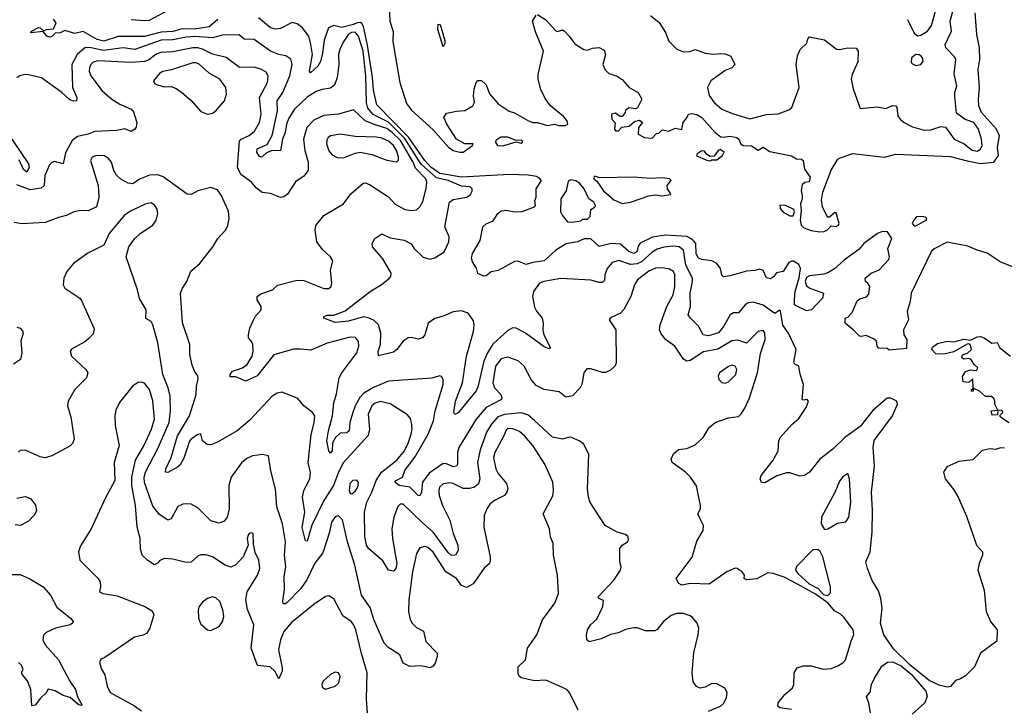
# Model space of a CAD drawing. Extents: x 2133461 to 2293071, y 753526 to 916327.
# Tile 229 of 256: x 2180692 to 2186629, y 868422 to 872575. Entities that reach past the tile are written whole.
import ezdxf

# ---------------------------------------------------------------- set-up
doc = ezdxf.new("R2010")
doc.units = 0

msp = doc.modelspace()

# ---------------------------------------------------------------- linework, layer by layer
at = {"layer": '0CON10XD'}
for points in [[(2182918.1, 872725), (2182924.2, 872565), (2182943, 872503), (2182942.7, 872445), (2182960.3, 872335), (2182983, 872195), (2183025, 872068.5), (2183055, 872028.5), (2183185, 871910), (2183277.8, 871805), (2183306.2, 871786.2), (2183345, 871774.7), (2183365, 871776.5), (2183422.5, 871815), (2183426.2, 871825), (2183375, 871825.8), (2183325.8, 871855), (2183266.7, 871945), (2183250, 871985), (2183265, 872010), (2183325, 872023.8), (2183375, 872026.2), (2183423.3, 872055), (2183433.3, 872075), (2183427.5, 872115), (2183431.2, 872155), (2183443.3, 872195), (2183455, 872207.5), (2183477, 872207), (2183505, 872182.5), (2183525, 872127.5), (2183577.7, 872067.7), (2183643, 872023), (2183675, 872013.3), (2183760, 871965), (2183785, 871953.8), (2183815, 871954), (2183875, 871936.7), (2183915, 871943.8), (2183945, 871936.2), (2183983, 871937), (2183997.5, 871945), (2183992.5, 871965), (2183971.7, 871991.7), (2183892.5, 872055), (2183859.3, 872099.3), (2183833.6, 872153.6), (2183818.8, 872215), (2183818.8, 872245), (2183851.2, 872385), (2183801.2, 872501.2), (2183783.3, 872565), (2183805, 872602.5)], [(2181363.4, 872576.6), (2181445, 872569.1), (2181475, 872571.8), (2181595, 872635.5)], [(2183815, 872606.7), (2183865, 872573.3), (2183925, 872506.7), (2183935, 872503.3), (2183965, 872512.5), (2183975, 872507.5), (2184005.8, 872475.8), (2184038.3, 872428.3), (2184093.9, 872393.9), (2184115, 872390), (2184145, 872402.5), (2184185, 872406.7), (2184215, 872390), (2184224, 872365), (2184208.8, 872305), (2184221.2, 872271.2), (2184245, 872250), (2184295, 872233.3), (2184325, 872213.3), (2184367.5, 872165), (2184420, 872135), (2184442.5, 872095), (2184416.4, 872043.6), (2184405, 872037.5), (2184365, 872042.5), (2184345, 872027.5), (2184342.5, 872015)], [(2184342.5, 872015), (2184325, 871990), (2184311.7, 871991.7), (2184285, 872010), (2184260, 872005), (2184262.5, 871975), (2184281.7, 871951.7), (2184277.5, 871915), (2184285, 871903.8), (2184302.5, 871905), (2184323, 871927), (2184367.7, 871932.3), (2184399.3, 871960.7), (2184429.3, 871969.3), (2184447.5, 871955), (2184422.5, 871925), (2184420, 871885), (2184460, 871865), (2184505, 871860), (2184531.7, 871888.3), (2184545, 871890), (2184565, 871910), (2184605, 871902.5), (2184645, 871920), (2184685, 871912.5), (2184693.3, 871955), (2184715, 871982.5), (2184723.8, 872005), (2184745, 872008.9), (2184775, 872002.2), (2184804.5, 871985), (2184884.7, 871894.7), (2184918.8, 871868.8), (2184935, 871865.5), (2184973, 871873), (2185015, 871863.8), (2185028.8, 871855), (2185037.6, 871827.6), (2185055, 871815.7), (2185104.2, 871814.2), (2185145, 871787.5), (2185175, 871806.2), (2185215, 871778.8), (2185345, 871754), (2185376.1, 871736.1), (2185405, 871732.5), (2185416.7, 871725), (2185423.6, 871673.6), (2185458.6, 871625), (2185452.7, 871597.3), (2185425, 871592.5), (2185410.7, 871579.3), (2185403.3, 871545), (2185410.5, 871515), (2185410.6, 871495), (2185400, 871465), (2185403.5, 871423.5), (2185397.2, 871365), (2185404.2, 871335), (2185420.2, 871320.2), (2185465, 871304.1), (2185514.1, 871295.9), (2185542.1, 871297.9), (2185562.5, 871307.5), (2185585, 871332), (2185615, 871328), (2185628.8, 871335), (2185633.8, 871345), (2185615, 871410), (2185605, 871410), (2185575, 871383.8), (2185565, 871384), (2185556, 871395), (2185531.5, 871445), (2185526.3, 871486.3), (2185535, 871534.5), (2185585, 871666.2), (2185625, 871732.5), (2185638.3, 871741.7), (2185715, 871766.9), (2185905.8, 871745.8), (2185975, 871764.5), (2186305, 871750), (2186405, 871723), (2186485, 871706.5), (2186565, 871716.2), (2186593.1, 871755), (2186587.5, 871805), (2186600, 871875), (2186582.2, 871915), (2186492.1, 872015), (2186474.5, 872055), (2186472.2, 872095), (2186480, 872165), (2186471.8, 872275), (2186481.5, 872335), (2186478.8, 872405), (2186463.5, 872485), (2186452.5, 872615)], [(2184495, 872600.5), (2184546.7, 872556.7), (2184586.3, 872496.3), (2184605.7, 872445), (2184655, 872396), (2184695, 872380.8), (2184735, 872382), (2184765, 872394.2), (2184825, 872372.2), (2184875, 872365.8), (2184918.8, 872371.2), (2184945, 872368.6), (2184980, 872355), (2185004, 872305), (2184985.8, 872285), (2184945, 872267.5), (2184860, 872205), (2184840, 872165), (2184848.3, 872118.3), (2184878.5, 872075), (2184925, 872035.3), (2184989.1, 872009.1), (2185095, 871977.3), (2185195, 872002.4), (2185265, 872006.1), (2185328.5, 872031.5), (2185347.8, 872045), (2185392.2, 872165), (2185373.8, 872305), (2185382.6, 872357.4), (2185396.9, 872395), (2185437.5, 872432.5), (2185443.4, 872456.6), (2185455, 872472), (2185545, 872454), (2185617.5, 872397.5), (2185635, 872394), (2185685, 872404), (2185735, 872402.5), (2185747.5, 872385), (2185745, 872320), (2185710.5, 872245), (2185704.4, 872215), (2185717.6, 872157.6), (2185759.3, 872039.3), (2185865, 872048.9), (2185915, 872039.4), (2185955, 872057.1), (2185973.8, 872055), (2185981.2, 872045), (2185987.3, 871995), (2186000, 871975), (2186025, 871955.3), (2186075, 871928.4), (2186145, 871908.4), (2186185, 871910.4), (2186245, 871930), (2186275, 871926), (2186326.5, 871855), (2186386.7, 871826.7), (2186435, 871787.3), (2186465, 871781.2), (2186485, 871793.1), (2186494.8, 871815.2), (2186492, 871855), (2186472.4, 871915), (2186445, 871955.2), (2186393.4, 871973.4), (2186340.2, 872010.2), (2186331.2, 872111.2), (2186330, 872135), (2186341.8, 872175), (2186326, 872246), (2186336.2, 872335), (2186329.5, 872349.5), (2186276.7, 872405), (2186272.1, 872425), (2186309.7, 872505), (2186301.9, 872565), (2186318.4, 872625)], [(2186105, 872478.1), (2186125, 872481.5), (2186165.2, 872504.8), (2186189.9, 872540.1), (2186214.2, 872625)], [(2181887.1, 872575), (2181835, 872532.2), (2181745, 872518.3), (2181670.6, 872519.4), (2181615, 872502.9), (2181545, 872498.8), (2181445, 872473.8), (2181286.5, 872473.5), (2181200, 872445), (2181158.8, 872455), (2181075, 872504), (2181025, 872490.6), (2180965, 872508.8), (2180935, 872494.4), (2180906.4, 872493.6), (2180890, 872475), (2180875, 872470), (2180855.9, 872475.9), (2180832.5, 872502.5), (2180760, 872495), (2180762.5, 872505), (2180805, 872526.7), (2180815.8, 872525.8), (2180835, 872507.5), (2180854.3, 872515.7), (2180895, 872520), (2180912.5, 872555), (2180895, 872577.5)], [(2182705.4, 872544.6), (2182635, 872526.9), (2182585, 872539.4), (2182553.9, 872525), (2182528.5, 872451.5), (2182518.3, 872371.7), (2182505, 872322), (2182489.1, 872295), (2182445, 872253.1), (2182439.1, 872265), (2182456.4, 872365), (2182447.3, 872425), (2182435, 872475.6), (2182395, 872526.8), (2182365, 872549.3), (2182335, 872556.8), (2182265, 872520.5), (2182235, 872518.2), (2182205, 872525.5), (2182131.9, 872585)], [(2186772.5, 871045), (2186603.7, 871113.7), (2186525.8, 871165.8), (2186465, 871184.2), (2186409.7, 871209.7), (2186285, 871232.9), (2186205, 871193.5), (2186190.5, 871179.5), (2186066.9, 870925), (2186061.2, 870875), (2186043.8, 870815), (2186050, 870765), (2186021.2, 870705), (2186023.8, 870675), (2186040, 870645), (2186038.3, 870591.7), (2185935, 870582.5), (2185921.7, 870591.7), (2185873, 870593), (2185862.5, 870605), (2185857.5, 870635), (2185840.7, 870650.7), (2185795, 870670), (2185765, 870663.3), (2185755, 870666.7), (2185717.5, 870705), (2185670, 870745), (2185670, 870775), (2185685, 870780), (2185710.5, 870809.5), (2185740.7, 870879.3), (2185758.3, 870891.7), (2185797, 870903), (2185811.3, 870918.7), (2185818.2, 870965), (2185806.5, 870986.5), (2185792.5, 870995), (2185790, 871015), (2185825, 871046), (2185875, 871065.8), (2185931.7, 871128.3), (2185935.8, 871145), (2185927.1, 871195), (2185950, 871255), (2185925, 871294.2), (2185895, 871297.9), (2185865, 871285.6), (2185782.3, 871225), (2185752.3, 871187.7), (2185665, 871125.9), (2185605, 871072), (2185565, 871048), (2185540.8, 871039.2), (2185455, 871030.8), (2185435, 871018.8), (2185428, 870995), (2185435, 870970), (2185456.1, 870956.1), (2185537.5, 870925), (2185533.3, 870895), (2185465.6, 870824.4), (2185435, 870818), (2185370, 870850), (2185364.6, 870855), (2185364.2, 870884.2), (2185367.5, 870935), (2185392.7, 871017.3), (2185399.4, 871075), (2185388.9, 871098.9), (2185358.1, 871118.1), (2185345, 871119.1), (2185329.5, 871110.5), (2185295, 871056.4), (2185255, 871048.1), (2185237.1, 871022.9), (2185219.1, 871010.9), (2185195, 871017.5), (2185175, 871061.2), (2185155, 871070.8), (2185125, 871061.2), (2185075, 871058.8), (2184975, 871029.2), (2184935, 871024), (2184924.5, 871034.5), (2184918.2, 871075), (2184894.8, 871104.8), (2184865, 871120.6), (2184805, 871128.2), (2184785, 871136.7), (2184771.6, 871161.6), (2184768.4, 871225), (2184749.2, 871249.2), (2184715, 871267.4), (2184585, 871275.2), (2184506.8, 871263.2), (2184433.2, 871226.8), (2184421.2, 871208.8), (2184412.9, 871175), (2184395, 871165.4), (2184365, 871176.1), (2184315, 871221.5), (2184257.5, 871225), (2184185, 871207.5), (2184135, 871253.3), (2184095, 871253.8), (2184055, 871234), (2183987.5, 871222.5), (2183925, 871184.2), (2183855, 871120.9), (2183785, 871111.1), (2183745, 871099), (2183695, 871117.3), (2183675, 871115.4), (2183577.8, 871062.2), (2183535, 871054), (2183505, 871030), (2183488.3, 871028.3), (2183453.6, 871043.6), (2183446.4, 871076.4), (2183422.5, 871115), (2183416.7, 871136.7), (2183422.9, 871165), (2183467.7, 871242.3), (2183484.5, 871325.5), (2183505, 871342.5), (2183547.5, 871362.5), (2183575.8, 871405), (2183595, 871422.5), (2183624.4, 871425.6), (2183675, 871416.4), (2183722.2, 871417.8), (2183796.2, 871445), (2183802, 871455), (2183798.8, 871485), (2183805.4, 871504.6), (2183806.5, 871555), (2183838, 871605), (2183825, 871621.2), (2183807.9, 871627.9), (2183757, 871637), (2183645, 871640), (2183355, 871624.9), (2183225, 871647), (2183170.5, 871685), (2183135.1, 871725), (2183035.9, 871865.9), (2182845, 872060.9), (2182825, 872148.8), (2182819.5, 872225), (2182790, 872420), (2182764.2, 872534.2), (2182755, 872552.2), (2182745, 872558.3), (2182726.1, 872556.1), (2182705.4, 872544.6)], [(2183245, 872410), (2183213.8, 872515), (2183215, 872547.5), (2183226.2, 872545), (2183255, 872450), (2183255, 872430), (2183245, 872410)], [(2186045.2, 872575.2), (2186085, 872494.2), (2186105, 872478.1)], [(2186629.5, 869990.5), (2186605, 869991.9), (2186575, 869983.1), (2186544.2, 869985.8), (2186495, 869976), (2186439.3, 869920.7), (2186355, 869910.8), (2186282.8, 869877.2), (2186262.9, 869845), (2186271.4, 869805), (2186325, 869738.8), (2186350, 869695), (2186400, 869580), (2186460, 869405), (2186497.1, 869365), (2186497.8, 869345), (2186477.5, 869295), (2186469.5, 869255), (2186507.9, 869135), (2186519.2, 869005), (2186546, 868945), (2186586.2, 868895), (2186583.6, 868826.4), (2186485, 868753.8), (2186448.6, 868671.4), (2186395, 868617.5), (2186365, 868598.8), (2186335, 868590), (2186305, 868554), (2186285, 868549.2), (2186235, 868561.9), (2186175, 868590), (2186062, 868682), (2185960.9, 868780.9), (2185903.2, 868865), (2185882.8, 868935), (2185891.5, 869025), (2185883.5, 869083.5), (2185869.3, 869129.3), (2185832.4, 869192.4), (2185803.5, 869265), (2185794.4, 869305), (2185819.2, 869365), (2185832.1, 869485), (2185834, 869614), (2185827.2, 869725), (2185845.7, 869884.3), (2185837.7, 869995), (2185843.6, 870036.4), (2185953.8, 870185), (2185984.2, 870255), (2185980, 870275), (2185945, 870293.1), (2185925, 870293.1), (2185915, 870286.9), (2185835, 870217.8), (2185759.4, 870120.6), (2185667.1, 870055), (2185594.4, 869985), (2185516.3, 869923.7), (2185453.2, 869846.8), (2185424.3, 869825.7), (2185395, 869820.8), (2185335, 869841.2), (2185315, 869842.5), (2185256.6, 869823.4), (2185185, 869782), (2185164.1, 869784.1), (2185155.7, 869805), (2185163.1, 869825), (2185235, 869918.8), (2185265.7, 869974.3), (2185268.6, 870035), (2185277.1, 870055), (2185346.7, 870133.3), (2185390.5, 870169.5), (2185434.3, 870235), (2185447.5, 870275), (2185440, 870285), (2185415, 870280), (2185410, 870285), (2185418.2, 870375), (2185397.3, 870437.3), (2185390, 870485), (2185365, 870497.1), (2185359.5, 870509.5), (2185373.3, 870585), (2185327.7, 870685), (2185292.9, 870732.9), (2185279.3, 870819.3), (2185275, 870822.5), (2185245, 870803.6), (2185175, 870852.4), (2185115, 870870.5), (2185085, 870867.4), (2185066.4, 870855), (2185025, 870807.5), (2184995, 870807.1), (2184975, 870795.5), (2184936, 870724), (2184905, 870686.2), (2184845, 870667.5), (2184813.2, 870673.2), (2184785, 870726.5), (2184735.6, 870775), (2184721.9, 870795), (2184735.9, 870845), (2184733.7, 870925), (2184749.2, 870995), (2184747.6, 871015), (2184708.1, 871095), (2184693.7, 871183.7), (2184668.9, 871205), (2184635, 871209.6), (2184575, 871203.3), (2184535, 871190.5), (2184505, 871172.5), (2184440.4, 871115), (2184415, 871102.3), (2184375, 871098.4), (2184305, 871122.4), (2184265, 871110), (2184234.1, 871075), (2184220, 871035), (2184217.3, 871002.7), (2184205, 870989.4), (2184185, 870989.1), (2184135, 871002.9), (2183955, 871013.6), (2183852.5, 870995), (2183826.2, 870985), (2183790, 870935), (2183784.4, 870905.6), (2183795, 870841.2), (2183807, 870817), (2183842, 870775), (2183847.5, 870745), (2183845.7, 870705), (2183851.4, 870675), (2183892, 870595), (2183885, 870590), (2183855, 870600.9), (2183740.8, 870685), (2183685, 870713.3), (2183665, 870715.6), (2183635, 870701.1), (2183545, 870617.3), (2183511.7, 870565), (2183489.8, 870515), (2183455, 870358.8), (2183445, 870336.9), (2183335, 870204.2), (2183315, 870193.8), (2183308.8, 870205), (2183319.2, 870275), (2183361.9, 870385), (2183386.8, 870545), (2183428.1, 870695), (2183432.3, 870735), (2183428.1, 870758.1), (2183395, 870803.9), (2183355, 870819.7), (2183305, 870812.6), (2183245, 870785.9), (2183195, 870772.7), (2183155.4, 870744.6), (2183135.5, 870674.5), (2183120, 870655), (2183095, 870648), (2183055, 870657.5), (2183035, 870655.7), (2183005, 870635.6), (2182965, 870585.6), (2182945, 870570.5), (2182855, 870546.7), (2182853.1, 870573.1), (2182867.7, 870615), (2182868.9, 870685), (2182854.7, 870734.7), (2182829.6, 870759.6), (2182799.2, 870775), (2182765, 870782.5), (2182675, 870755.9), (2182595, 870747.5), (2182526.7, 870775), (2182526.7, 870785), (2182545, 870792.9), (2182585, 870791.8), (2182655, 870817.8), (2182805.8, 870935), (2182873.1, 870976.9), (2182922, 871015), (2182930, 871025), (2182930.8, 871045), (2182882.2, 871132.2), (2182818.8, 871205), (2182816.7, 871225), (2182833.3, 871255), (2182875, 871284), (2182925, 871258.9), (2183010, 871245), (2183052.3, 871222.3), (2183070.9, 871195), (2183125, 871142.3), (2183165, 871131.3), (2183195, 871138.9), (2183251.2, 871175), (2183279.6, 871235), (2183281.2, 871265), (2183256.1, 871325), (2183282.9, 871475), (2183305, 871490), (2183388, 871505), (2183409.6, 871520.4), (2183419.8, 871540.2), (2183420.5, 871555), (2183407.4, 871567.4), (2183355, 871569.7), (2183275, 871605.4), (2183205, 871621.5), (2183112.5, 871702.5), (2183097.5, 871727.5), (2183015, 871858.3), (2182915, 871956.7), (2182822.2, 872002.2), (2182791.9, 872041.9), (2182783.3, 872073.3), (2182778.9, 872235), (2182762, 872385), (2182735, 872475.3), (2182715, 872499.4), (2182692.1, 872497.9), (2182675, 872486.9), (2182641.5, 872438.5), (2182622.1, 872395), (2182614.1, 872365), (2182617.1, 872305), (2182607.1, 872225), (2182590.9, 872179.1), (2182565, 872161.5), (2182515, 872154.4), (2182479.1, 872140.9), (2182425, 872106.9), (2182348.1, 872035), (2182315, 871981.1), (2182301.6, 871945), (2182293.3, 871895), (2182277, 871855), (2182265, 871784.3), (2182214.8, 871785.2), (2182179.3, 871770.7), (2182155, 871750.4), (2182145, 871746.2), (2182135, 871750.9), (2182122.1, 871775), (2182124, 871795), (2182185, 871821.5), (2182214.5, 871875.5), (2182245.9, 872025), (2182244.1, 872085), (2182279.5, 872135), (2182320.5, 872235), (2182334.5, 872304.5), (2182326.4, 872336.4), (2182297.5, 872357.5), (2182255, 872363.8), (2182205, 872383.9), (2182105, 872454.6), (2182045, 872457.7), (2182015, 872482.5), (2181915, 872482), (2181855, 872464.8), (2181747.8, 872472.2), (2181695, 872469.1), (2181615, 872452.6), (2181545, 872450.1), (2181385.2, 872394.8), (2181314.8, 872404.8), (2181195, 872387.9), (2181115, 872407.3), (2181085, 872404.3), (2181039.3, 872365), (2181006.7, 872305), (2181009.6, 872165), (2181037.3, 872105), (2181035, 872084.5), (2181015, 872083.3), (2180995, 872090.8), (2180945, 872135.4), (2180823, 872223), (2180745, 872242.5), (2180725, 872243.8), (2180692, 872235), (2180675, 872224.4)], [(2185345.4, 868415.4), (2185274.5, 868424.5), (2185264, 868435), (2185265.8, 868455), (2185305.5, 868504.5), (2185351.2, 868545), (2185360, 868565), (2185362.5, 868635), (2185380, 868665), (2185415, 868678.1), (2185465, 868678.9), (2185537.2, 868657.2), (2185585, 868662.5), (2185620, 868675), (2185654.6, 868695.4), (2185671.4, 868715), (2185707.8, 868832.2), (2185722.2, 868867.8), (2185718, 868895), (2185661.2, 868971.2), (2185640.2, 868990.2), (2185605, 869008.6), (2185566.8, 869056.8), (2185490, 869110), (2185381.2, 869171.2), (2185301.9, 869211.9), (2185235, 869235.5), (2185201.9, 869238.1), (2185137.3, 869202.7), (2185077, 869197), (2185060, 869205), (2185062.5, 869225), (2185047.5, 869245), (2185017.5, 869265), (2185005, 869266), (2184955, 869244), (2184848.6, 869171.4), (2184735, 869174.5), (2184685, 869164.4), (2184666.7, 869175), (2184650, 869205), (2184746.9, 869333.1), (2184775, 869430), (2184812.9, 869495), (2184814.2, 869525), (2184795, 869564), (2184780.8, 869595), (2184796.2, 869625), (2184797.5, 869645), (2184773.6, 869763.6), (2184736.7, 869815), (2184705.9, 869845.9), (2184625, 869903.3), (2184620, 869925), (2184635, 869956.7), (2184665, 869983.3), (2184715, 869988.8), (2184765, 870011.2), (2184813.8, 870055), (2184850, 870115), (2184885.6, 870144.4), (2184965.5, 870174.5), (2185025, 870182.5), (2185045, 870198.9), (2185065, 870232.3), (2185092.4, 870295), (2185140.4, 870445), (2185159.2, 870560.8), (2185186.1, 870645), (2185185.2, 870685.2), (2185175, 870700), (2185145, 870694.5), (2185075, 870624.6), (2185022, 870642), (2184985, 870636.9), (2184902.1, 870587.9), (2184815, 870571.2), (2184735, 870520), (2184715, 870516.2), (2184695, 870528.2), (2184641.4, 870605), (2184586, 870646), (2184556.7, 870685), (2184549.1, 870705), (2184552.9, 870735), (2184594.6, 870845), (2184631.3, 870915), (2184642, 870965), (2184642.9, 871035), (2184633.1, 871055), (2184609.7, 871069.7), (2184568.4, 871078.4), (2184525, 871075.9), (2184485, 871058), (2184417.5, 871005), (2184399.6, 870975), (2184376.9, 870905), (2184333.8, 870826.2), (2184314.5, 870805.5), (2184255, 870776.2), (2184246.7, 870765), (2184285.8, 870705), (2184288.8, 870505), (2184282, 870488), (2184255, 870460), (2184225, 870446.2), (2184205, 870446.2), (2184135, 870468), (2184111.7, 870468.3), (2184094.2, 870445), (2184081.9, 870375), (2184070.8, 870355), (2184025, 870306.2), (2183985, 870298), (2183945, 870329.4), (2183854.6, 870344.6), (2183805, 870369.4), (2183776.4, 870405), (2183734.3, 870484.3), (2183697.7, 870517.7), (2183635, 870538.4), (2183595, 870530), (2183560.5, 870485), (2183543.8, 870385), (2183554.5, 870354.5), (2183592.5, 870315), (2183599.2, 870295), (2183596.2, 870285), (2183505.4, 870235), (2183444.7, 870165), (2183339.6, 869995), (2183330.8, 869965), (2183332.1, 869895), (2183325, 869881.9), (2183305, 869878.4), (2183265, 869896.2), (2183245, 869898.1), (2183160, 869840), (2183120.5, 869785), (2183114.6, 869725.4), (2183105, 869703.8), (2183095, 869705.7), (2183045, 869755.4), (2182980.8, 869765), (2182954.3, 869785), (2182962, 869795), (2182999.1, 869815), (2183015, 869855.4), (2183078.3, 869941.7), (2183154, 870075), (2183186.2, 870155), (2183196.9, 870215), (2183244.4, 870375), (2183245.7, 870405), (2183235, 870423.3), (2183225, 870426), (2183177.1, 870412.9), (2182915, 870394), (2182824.2, 870355.8), (2182767.8, 870322.2), (2182742.9, 870297.1), (2182714.3, 870245.7), (2182700.7, 870205), (2182682.1, 870145), (2182678.4, 870095), (2182665, 870083.3), (2182625, 870080.7), (2182595.5, 870055), (2182578, 870022), (2182575.3, 869974.7), (2182565, 869960.8), (2182555.8, 869975), (2182544.7, 870035), (2182553, 870095), (2182578.4, 870185), (2182585.3, 870264.7), (2182601.8, 870318.2), (2182618, 870415), (2182634.3, 870445.7), (2182724.6, 870565), (2182736.7, 870605), (2182734, 870634), (2182717.1, 870657.1), (2182685, 870659.4), (2182545, 870624.7), (2182447.6, 870582.4), (2182385, 870588.6), (2182342.1, 870587.9), (2182225, 870552.5), (2182123.7, 870426.3), (2182055, 870395.5), (2181995, 870420.8), (2181961.1, 870421.1), (2181960.9, 870435), (2181975, 870454.5), (2182035, 870474.6), (2182063.5, 870495), (2182093.1, 870545), (2182099.7, 870575), (2182097.3, 870615), (2182091.5, 870631.5), (2182071.2, 870655), (2182071.4, 870675), (2182079.4, 870715), (2182096.9, 870755), (2182113.9, 870786.1), (2182148.1, 870825), (2182146.9, 870845), (2182124.3, 870885), (2182124, 870905), (2182145, 870921.4), (2182216.7, 870945), (2182247, 870973), (2182365, 871003.1), (2182405, 871001.4), (2182525, 870952.5), (2182555, 870952.5), (2182570, 870965), (2182574.2, 870985), (2182565.8, 871065), (2182579.7, 871119.7), (2182565.8, 871145), (2182518.2, 871188.2), (2182482.5, 871235), (2182473.3, 871305), (2182477.2, 871332.8), (2182525, 871393.1), (2182645, 871464), (2182688.6, 871525), (2182762, 871588), (2182775, 871591.1), (2182800.8, 871580.8), (2182915, 871506.4), (2182955, 871461.5), (2183015, 871430), (2183055, 871423.3), (2183085, 871427.8), (2183105, 871445.7), (2183121.9, 871478.1), (2183143.6, 871556.4), (2183146.9, 871595), (2183141.6, 871615), (2183078.6, 871678.6), (2183065, 871715.2), (2182988.6, 871845), (2182938.5, 871895), (2182905, 871919.3), (2182841.3, 871938.7), (2182774, 871964), (2182705, 872031.1), (2182615, 872005.3), (2182525, 871996.7), (2182465, 871967.7), (2182423.2, 871925), (2182403.9, 871855), (2182411.3, 871785), (2182430.4, 871715), (2182430.5, 871665), (2182405, 871630), (2182355, 871596), (2182307.6, 871522.4), (2182285, 871506.9), (2182265, 871502.5), (2182205, 871525.6), (2182153.2, 871533.2), (2182119.4, 871559.4), (2182088.6, 871595), (2182025, 871641.8), (2182006.1, 871685), (2182017.7, 871842.3), (2182027.1, 871855), (2182075, 871875.4), (2182107.5, 871902.5), (2182137.5, 871955), (2182147.5, 872005), (2182136.9, 872105), (2182186.7, 872195), (2182190.4, 872235), (2182177.6, 872257.6), (2182149.2, 872275), (2182105, 872288.9), (2182017.1, 872287.1), (2181937, 872347), (2181855, 872367.3), (2181795, 872396.9), (2181765, 872404.4), (2181735, 872404), (2181615, 872380.9), (2181543.4, 872376.6), (2181515, 872365.8), (2181468.6, 872331.4), (2181445, 872321.7), (2181365, 872316), (2181165, 872326.2), (2181135, 872319.2), (2181120.8, 872305), (2181112.4, 872285), (2181111.4, 872265), (2181120.6, 872235), (2181188.9, 872145), (2181248.1, 872095), (2181295, 872064.4), (2181365, 872035.8), (2181376, 872025), (2181398.8, 871955), (2181393.9, 871926.1), (2181385.8, 871914.2), (2181365, 871900), (2181325.7, 871915.7), (2181276, 871906), (2181145, 871900), (2181105, 871883.6), (2181040.1, 871869.9), (2181008.1, 871845), (2180967.4, 871772.6), (2180955, 871706), (2180901.3, 871718.7), (2180885, 871712.9), (2180871.2, 871698.8), (2180844.3, 871635.7), (2180838.9, 871575), (2180821, 871559), (2180755, 871548.3), (2180675, 871578.2)], [(2186095, 872298.8), (2186125, 872303.8), (2186140, 872325), (2186136.2, 872345), (2186127.5, 872355), (2186115, 872363.3), (2186095, 872363.8), (2186070, 872345), (2186067, 872317), (2186075, 872307.5), (2186095, 872298.8)], [(2181825, 872005.6), (2181855, 872011.1), (2181874.7, 872025.3), (2181927.5, 872085), (2181938.6, 872125), (2181935.6, 872165), (2181898.5, 872215), (2181835, 872252), (2181775, 872306), (2181755, 872314.6), (2181735.3, 872314.7), (2181608, 872272), (2181555, 872262.9), (2181535, 872250.5), (2181498.8, 872205), (2181507.5, 872187.5), (2181528.7, 872178.7), (2181565, 872170.5), (2181605, 872171.4), (2181631.2, 872161.2), (2181665, 872140), (2181726.7, 872086.7), (2181785, 872021.1), (2181825, 872005.6)], [(2182965, 871718), (2182975, 871727.5), (2182975, 871746.7), (2182963.3, 871785), (2182945.2, 871815), (2182915, 871841.6), (2182875, 871859.5), (2182843.2, 871866.8), (2182715, 871870), (2182625, 871883.2), (2182565, 871873.6), (2182552.5, 871865), (2182542.9, 871847.1), (2182541.8, 871825), (2182555, 871784.4), (2182575, 871760.4), (2182605.7, 871744.3), (2182645, 871741.5), (2182715, 871770.6), (2182745, 871775.6), (2182815, 871761.8), (2182905, 871727.5), (2182965, 871718)], [(2180645, 871854.3), (2180745.9, 871705), (2180748.9, 871685), (2180735, 871656), (2180715, 871671.5), (2180688.7, 871728.7)], [(2183605, 871813.1), (2183685, 871837.5), (2183715, 871830.8), (2183723.3, 871835), (2183722.5, 871845), (2183678.8, 871848.8), (2183635, 871865.7), (2183593.2, 871866.8), (2183562.5, 871845), (2183560, 871835), (2183573.3, 871815), (2183605, 871813.1)], [(2184855, 871724.2), (2184865, 871730), (2184895, 871730), (2184930, 871755), (2184940, 871775), (2184915, 871792.5), (2184902.5, 871785), (2184878.3, 871751.7), (2184855, 871750), (2184835, 871762.5), (2184820.7, 871780.7), (2184805, 871783.3), (2184795, 871778), (2184776.7, 871765), (2184773, 871753), (2184835, 871726.7), (2184855, 871724.2)], [(2184845, 868403.8), (2184917.5, 868435), (2184935, 868450), (2184953.8, 868485), (2184957.7, 868517.7), (2184944.1, 868544.1), (2184895, 868568.8), (2184865, 868571.2), (2184825, 868549.2), (2184795, 868542.5), (2184773, 868553), (2184752.1, 868582.1), (2184745.6, 868635), (2184755.8, 868755.8), (2184782.9, 868865), (2184785.8, 868904.2), (2184775.8, 868935), (2184749.2, 868969.2), (2184735, 868980), (2184695, 868993.3), (2184655, 868993.3), (2184619.5, 868980.5), (2184573.9, 868946.1), (2184535, 868896.7), (2184521.2, 868888.8), (2184465, 868888), (2184415, 868906.2), (2184395, 868906.2), (2184345, 868896.7), (2184302.2, 868877.8), (2184253.9, 868866.1), (2184198.8, 868841.2), (2184125, 868822), (2184111.2, 868835), (2184109.2, 868865), (2184115.8, 868895), (2184132.9, 868925), (2184171.3, 868958.7), (2184208.8, 869035), (2184212.3, 869072.3), (2184184.6, 869084.6), (2184180.6, 869095), (2184274.5, 869195), (2184314, 869255), (2184318.8, 869275), (2184311.2, 869305), (2184311.2, 869385), (2184323.6, 869406.4), (2184357.5, 869425), (2184363, 869437), (2184360, 869455), (2184345, 869470), (2184295, 869483.8), (2184221.2, 869525), (2184132.3, 869662.3), (2184121.2, 869695), (2184116.1, 869746.1), (2184123, 869953), (2184093.3, 870015), (2184065.7, 870035.7), (2184020, 870055), (2184005, 870056.2), (2183965, 870044.3), (2183905, 870056.7), (2183795, 870157.9), (2183755, 870191.8), (2183715, 870203.4), (2183615, 870193.4), (2183575, 870179.8), (2183536.3, 870135), (2183508.8, 870091.2), (2183468.9, 869981.1), (2183453.1, 869905), (2183466.8, 869805), (2183459.1, 869775), (2183435, 869755.3), (2183405, 869747.3), (2183365, 869747.1), (2183305, 869778.1), (2183285, 869782.4), (2183245.2, 869774.8), (2183223.8, 869756.2), (2183218.2, 869735), (2183221.1, 869705), (2183240.8, 869645), (2183286.2, 869556.2), (2183305, 869476), (2183334.6, 869405), (2183336.2, 869373.8), (2183319.2, 869345), (2183295, 869343.8), (2183275, 869361.6), (2183185, 869484), (2183116.2, 869545), (2183005, 869653.1), (2182985, 869652.5), (2182972.2, 869637.8), (2182948.1, 869575), (2182936.5, 869505), (2182940.2, 869445), (2182965.7, 869295), (2182960.8, 869265), (2182945, 869249.8), (2182915, 869255.4), (2182880.8, 869310.8), (2182795, 869385.8), (2182783.8, 869405), (2182772, 869458), (2182770.8, 869605), (2182785, 869664.4), (2182815.4, 869724.6), (2182841, 869795), (2182874.1, 869845.9), (2182965, 869918.2), (2183012.5, 869975), (2183035, 870020.6), (2183052.4, 870075), (2183057.9, 870107.9), (2183054.5, 870145), (2183048.9, 870168.9), (2183030.9, 870190.9), (2182925, 870257.5), (2182865, 870272.9), (2182835, 870262.9), (2182815, 870246.2), (2182793.2, 870195), (2182801.3, 870105), (2182793.7, 870066.3), (2182645, 869904.5), (2182614, 869845), (2182583.7, 869765), (2182524.8, 869675.2), (2182453.5, 869526.5), (2182425, 869428.8), (2182415, 869432.5), (2182395, 869512.5), (2182410.2, 869605), (2182396.7, 869695), (2182405.7, 869734.3), (2182440.8, 869805), (2182444.6, 869844.6), (2182430.4, 869905), (2182449.9, 870070.1), (2182468, 870145), (2182470.6, 870185), (2182457.5, 870205), (2182405.6, 870245.6), (2182369.1, 870289.1), (2182275, 870328.1), (2182245, 870322.9), (2182215, 870304.4), (2182080.4, 870159.6), (2182002.9, 870095), (2181885, 870027.5), (2181845, 870010), (2181822.3, 870012.3), (2181794.3, 870034.3), (2181785, 870076.7), (2181765, 870072.9), (2181725, 870045.8), (2181715, 870032.9), (2181680.7, 869929.3), (2181660.3, 869889.7), (2181643.8, 869875), (2181585, 869843.4), (2181570.8, 869845), (2181573.3, 869865), (2181606, 869935), (2181642.4, 870065), (2181715.7, 870185), (2181755.3, 870315), (2181757.3, 870365), (2181767.8, 870407.8), (2181766.7, 870426.7), (2181745.8, 870455.8), (2181732.1, 870492.1), (2181718.6, 870555), (2181717.5, 870615), (2181674.1, 870745.9), (2181661.1, 870925), (2181673.6, 870956.4), (2181700, 870995), (2181722.8, 871057.2), (2181777.5, 871105), (2181855.6, 871204.4), (2181885.9, 871254.1), (2181935, 871307.5), (2181947.3, 871332.7), (2181954.2, 871375), (2181950.3, 871420.3), (2181906.6, 871516.6), (2181885, 871547.8), (2181845, 871563.3), (2181766.6, 871543.4), (2181725, 871520.6), (2181701.7, 871521.7), (2181556.2, 871626.2), (2181525, 871638), (2181475, 871636.7), (2181415, 871613.5), (2181375, 871585.6), (2181345, 871588.5), (2181302.6, 871612.6), (2181275, 871636.9), (2181259.2, 871665), (2181245.5, 871715), (2181227.1, 871737.1), (2181203.3, 871753.3), (2181155, 871756.1), (2181129.4, 871745), (2181119.5, 871725), (2181164.4, 871575), (2181170, 871505), (2181154.3, 871445.7), (2181105, 871421.4), (2181055, 871424.3), (2181015, 871414.3), (2180975, 871392.9), (2180925, 871381.4), (2180845, 871350.8), (2180705, 871343.3), (2180658.3, 871351.7)], [(2184025, 871352.5), (2184075, 871362.5), (2184085, 871372.5), (2184115, 871372.5), (2184131.7, 871388.3), (2184135, 871430), (2184162.5, 871445), (2184163.8, 871455), (2184153.8, 871475), (2184124.5, 871494.5), (2184096.2, 871555), (2184067.9, 871587.9), (2184045, 871603.3), (2184015, 871609.4), (2183998.3, 871601.7), (2183987.6, 871542.4), (2183954.8, 871495), (2183952.9, 871415), (2183961.9, 871395), (2183995, 871356), (2184025, 871352.5)], [(2184325, 871466), (2184375, 871473.3), (2184485, 871512.5), (2184525, 871519.2), (2184565, 871512.9), (2184615, 871520), (2184617.5, 871525), (2184598.8, 871555), (2184596.2, 871575), (2184620, 871605), (2184610, 871615), (2184565, 871621.5), (2184495, 871616.9), (2184395, 871624.6), (2184191.7, 871621.7), (2184155, 871630), (2184153.3, 871615), (2184171.7, 871601.7), (2184211.9, 871541.9), (2184275, 871488.6), (2184325, 871466)], [(2181448.9, 871461.1), (2181359.6, 871420.4), (2181323.6, 871396.4), (2181230.9, 871285), (2181199.2, 871215), (2181103.6, 871166.4), (2181016.2, 871105), (2180976, 871055), (2180958, 871015), (2180953.8, 870975), (2180963.8, 870955), (2181054.3, 870894.3), (2181065, 870881.2), (2181141.2, 870711.2), (2181135, 870680), (2181108.9, 870651.1), (2181085, 870631.4), (2181005, 870588), (2180996.2, 870575), (2181003.8, 870545), (2181090, 870465), (2181102, 870445), (2181095.5, 870414.5), (2181025, 870344), (2180984.2, 870275), (2180980.6, 870245), (2180999.3, 870179.3), (2181019.4, 870045), (2181011.2, 870018.8), (2180995, 870002), (2180885, 869944.3), (2180845, 869932.9), (2180815, 869938.1), (2180725, 869977.8), (2180695, 869976.9), (2180685, 869966)], [(2184060.2, 868410.2), (2184007.6, 868517.6), (2183993, 868533), (2183965, 868547.5), (2183865, 868591.9), (2183795, 868587.9), (2183716.1, 868606.1), (2183702.5, 868615), (2183697, 868627), (2183698.3, 868671.7), (2183741.2, 868715), (2183753.1, 868785), (2183809.2, 868865), (2183844.5, 868955.5), (2183918, 869055), (2183941.2, 869115), (2183934.3, 869225), (2183910.8, 869345), (2183909.2, 869415), (2183893.3, 869455), (2183886.5, 869505), (2183848.1, 869595), (2183906.2, 869703.8), (2183910.3, 869735), (2183905.9, 869785), (2183858.6, 869895), (2183786.5, 870006.5), (2183735.5, 870065.5), (2183705, 870090.3), (2183665, 870106.9), (2183635, 870108.8), (2183625, 870100), (2183609.7, 870060.3), (2183555.9, 869965), (2183549.4, 869935), (2183562.8, 869865), (2183577.8, 869837.8), (2183627.9, 869777.9), (2183635.4, 869744.6), (2183630, 869725), (2183614.6, 869705.4), (2183554.7, 869675.3), (2183528.6, 869655), (2183508.6, 869625), (2183492.9, 869585), (2183491.1, 869515), (2183529.5, 869335), (2183529.5, 869310.5), (2183524.3, 869295), (2183493, 869267), (2183427, 869173), (2183385, 869151.1), (2183355, 869163.1), (2183325, 869205.4), (2183261.6, 869245), (2183185, 869362.7), (2183152, 869392), (2183135, 869396.7), (2183105, 869390), (2183084.5, 869355), (2183059.4, 869245), (2183038.2, 869075), (2183035.5, 869005), (2183047, 868957), (2183058.9, 868935), (2183085, 868908.5), (2183126.4, 868886.4), (2183141.5, 868825), (2183208.1, 868755), (2183209.2, 868735), (2183196.2, 868695), (2183184, 868676), (2183165, 868666.2), (2183111.7, 868678.3), (2183045, 868674.4), (2183005, 868693.3), (2182984, 868745), (2182911.1, 868791.1), (2182888.5, 868815), (2182827.8, 868957.8), (2182805, 869030), (2182753.3, 869105), (2182713.1, 869285), (2182669.1, 869425), (2182637.6, 869557.6), (2182615, 869582), (2182595, 869577.1), (2182571.1, 869545), (2182560, 869485), (2182520.1, 869359.9), (2182472.4, 869297.6), (2182423.9, 869196.1), (2182386.1, 869143.9), (2182305, 869060.8), (2182295, 869051.8), (2182281.5, 869051.5), (2182278, 869068), (2182288.3, 869138.3), (2182286.3, 869216.3), (2182296.9, 869275), (2182289.1, 869345), (2182295.3, 869425.3), (2182276.9, 869535), (2182242.6, 869637.4), (2182234, 869744), (2182205.6, 869854.4), (2182191.2, 869945), (2182155, 869952.2), (2182095, 869944), (2182061.2, 869928.8), (2182028.3, 869901.7), (2181966.1, 869815), (2181953.1, 869765), (2181954.4, 869625), (2181941.9, 869575), (2181925, 869551.2), (2181895, 869538), (2181845, 869551.4), (2181765, 869630.8), (2181725, 869652.5), (2181695, 869654.2), (2181675, 869652.5), (2181645, 869638), (2181605, 869564), (2181585, 869555.7), (2181535, 869590.5), (2181495, 869640), (2181444.5, 869784.5), (2181442.9, 869815), (2181450.4, 869845), (2181525, 869989.5), (2181592.3, 870145), (2181602.1, 870215), (2181599.3, 870305), (2181586.7, 870355), (2181554.8, 870435), (2181523.9, 870625), (2181495.3, 870735.3), (2181483.7, 870753.7), (2181453.1, 870773.1), (2181453.5, 870825), (2181413.4, 870893.4), (2181401.4, 870945), (2181334.2, 871145), (2181350.6, 871205), (2181385, 871252.9), (2181418.1, 871285), (2181494.3, 871335), (2181514.4, 871365), (2181525.6, 871405.6), (2181520.9, 871430.9), (2181507.5, 871455), (2181485, 871469.4), (2181448.9, 871461.1)], [(2185335, 871391.8), (2185355, 871392.5), (2185364.4, 871415), (2185359.1, 871429.1), (2185305, 871455.5), (2185275.8, 871454.2), (2185276.9, 871435), (2185295, 871413.8), (2185335, 871391.8)], [(2186085, 871331.2), (2186095, 871332), (2186157.5, 871365), (2186162.5, 871375), (2186153.6, 871383.6), (2186135, 871387.5), (2186100, 871385), (2186085, 871370), (2186074, 871345), (2186085, 871331.2)], [(2180675, 870720), (2180695, 870713.3), (2180708.3, 870698.3), (2180713.3, 870685), (2180699.2, 870635), (2180704, 870565), (2180696.2, 870525), (2180653.6, 870496.4)], [(2186655, 870144.2), (2186610, 870175), (2186600, 870185), (2186620, 870205), (2186615, 870217.5), (2186590, 870220), (2186588.3, 870191.7), (2186555, 870190), (2186550, 870215), (2186590, 870220), (2186572.5, 870255), (2186572.5, 870275), (2186565, 870290), (2186551.7, 870301.7), (2186515, 870302.5), (2186480, 870335), (2186445, 870350), (2186440, 870350), (2186440, 870335), (2186430, 870335), (2186430, 870345), (2186440, 870350), (2186438.3, 870408.3), (2186415, 870387.5), (2186380.7, 870390.7), (2186377, 870423), (2186395, 870452.5), (2186425, 870463.3), (2186461.7, 870458.3), (2186470, 870475), (2186447.5, 870495), (2186426.9, 870526.9), (2186415, 870531.2), (2186385, 870527.5), (2186373.3, 870535), (2186377, 870553), (2186406.1, 870563.9), (2186430, 870585), (2186425, 870612.5), (2186415, 870620), (2186405, 870617.5), (2186325, 870572.5), (2186265, 870556.7), (2186215, 870560), (2186192.5, 870585), (2186195, 870600), (2186225, 870622.5), (2186285, 870636.7), (2186325, 870632.5), (2186385, 870648.8), (2186425, 870642.5), (2186465, 870662.5), (2186485, 870663.3), (2186507.5, 870655), (2186553, 870623), (2186585, 870627.5), (2186602.5, 870595), (2186665, 870546.2)], [(2184945, 870382.9), (2184965, 870390.8), (2185009.4, 870435), (2185015.8, 870465), (2185005, 870486), (2184985, 870491.2), (2184965, 870484), (2184911.2, 870445), (2184904, 870425), (2184906.7, 870405), (2184925, 870386.2), (2184945, 870382.9)], [(2182789.4, 868395), (2182782.6, 868477.4), (2182787.8, 868635), (2182752, 868752), (2182717.9, 868895), (2182705, 868928), (2182690.8, 868945), (2182640.2, 868980.2), (2182585, 869081.9), (2182555, 869100), (2182535, 869095.8), (2182465, 869048.5), (2182330.6, 868939.4), (2182283.8, 868885), (2182264.6, 868835), (2182252.9, 868775), (2182274, 868666), (2182273.8, 868646.2), (2182255, 868600), (2182230, 868645), (2182201.2, 868671.2), (2182125, 868680), (2182086.8, 868785), (2182103.5, 868925), (2182065, 869016.7), (2182055.5, 869075), (2182062.5, 869125), (2182126.1, 869225), (2182139.3, 869265), (2182134.7, 869314.7), (2182111.8, 869361.8), (2182101.2, 869411.2), (2182098.8, 869475), (2182085, 869480), (2182075, 869476.2), (2182068.8, 869465), (2182064.3, 869445), (2182068.8, 869405), (2182038.9, 869335), (2181995, 869287.1), (2181965, 869273.1), (2181930, 869285), (2181855, 869335.6), (2181815, 869347.8), (2181785, 869346.9), (2181765, 869339.2), (2181725, 869302.5), (2181695, 869301.4), (2181615, 869321.9), (2181565.8, 869324.2), (2181536.4, 869313.6), (2181523, 869297), (2181505, 869287.5), (2181463.6, 869313.6), (2181430, 869345), (2181420.5, 869380.5), (2181417.5, 869445), (2181399.2, 869515), (2181390, 869645), (2181368.1, 869765), (2181367.6, 869815), (2181391, 869919), (2181440, 870005), (2181486.5, 870105), (2181504.8, 870165), (2181495.2, 870275.2), (2181473.6, 870343.6), (2181445, 870383.3), (2181425, 870388.9), (2181405.7, 870385.7), (2181375, 870366.9), (2181294.5, 870265), (2181271.2, 870218.8), (2181265.4, 870184.6), (2181267.6, 870127.6), (2181292.4, 870007.6), (2181260.9, 869905), (2181265.4, 869794.6), (2181209.3, 869690.7), (2181123.5, 869505), (2181058.6, 869401.4), (2181046.7, 869365), (2181055.4, 869315.4), (2181165.8, 869205), (2181178, 869185), (2181180, 869155), (2181173.3, 869123.3), (2181193.9, 869113.9), (2181280.6, 869100.6), (2181446.6, 869036.6), (2181489.7, 869009.7), (2181500, 868985), (2181476, 868905), (2181457, 868873), (2181437.3, 868862.7), (2181385, 868851.2), (2181205, 868728.8), (2181181.7, 868718.3), (2181173.8, 868696.2), (2181185, 868657.5), (2181204.4, 868624.4), (2181219.2, 868555), (2181237.6, 868517.6), (2181385, 868436), (2181426.6, 868406.6)], [(2185545, 869500), (2185565, 869503.8), (2185622.4, 869537.6), (2185673.2, 869546.8), (2185691.1, 869575), (2185703.5, 869665), (2185695.5, 869805.5), (2185685, 869837.5), (2185655, 869818), (2185635, 869792), (2185607.7, 869722.3), (2185525.8, 869575), (2185524, 869534), (2185545, 869500)], [(2182695, 869714.2), (2182715, 869730.6), (2182730.9, 869755), (2182734.4, 869784.4), (2182725, 869797.5), (2182700, 869795), (2182683.2, 869775), (2182678.5, 869735), (2182685, 869718), (2182695, 869714.2)], [(2180675, 869688.6), (2180725, 869698.8), (2180757.5, 869687.5), (2180787.7, 869647.7), (2180793.3, 869615), (2180780.7, 869589.3), (2180745, 869550), (2180696.1, 869523.9), (2180665, 869528.8)], [(2185565, 869101.2), (2185581.2, 869118.8), (2185580.6, 869155), (2185534, 869335), (2185518.3, 869368.3), (2185505, 869380), (2185475, 869377.5), (2185375, 869277.5), (2185370, 869255), (2185384.2, 869235), (2185452.9, 869172.9), (2185506.7, 869145), (2185537.5, 869107.5), (2185565, 869101.2)], [(2180635, 869229.4), (2180695, 869228.6), (2180753.3, 869203.3), (2180833.9, 869153.9), (2180878.1, 869105), (2180915, 869030.8), (2180998, 868965), (2181013.8, 868945), (2181011.2, 868935), (2180996.7, 868925), (2180907.5, 868905), (2180851.3, 868878.7), (2180835, 868862.5), (2180832, 868835), (2180845.5, 868805), (2180926.2, 868715), (2180993.8, 868585), (2181027.5, 868535), (2181041.4, 868491.4), (2181065.6, 868444.4), (2181061.7, 868438.3), (2181045, 868444.5), (2180996.9, 868486.9), (2180955, 868499.1), (2180906.2, 868526.2), (2180863.3, 868536.7), (2180852, 868515), (2180816.7, 868483.3), (2180785, 868440.6), (2180766, 868436), (2180759.6, 868535), (2180738.1, 868588.1), (2180705.8, 868625), (2180702.9, 868637.1), (2180713.3, 868655), (2180702, 868682), (2180685, 868697.5)], [(2181845, 868891.4), (2181895.6, 868914.4), (2181915.3, 868944.7), (2181922.7, 868975), (2181917.7, 869015), (2181898.2, 869065), (2181875, 869088.1), (2181855, 869093.3), (2181825, 869084.5), (2181795, 869062.2), (2181773.1, 869035), (2181767.3, 869015), (2181770, 868965), (2181785, 868930), (2181825, 868894.3), (2181845, 868891.4)], [(2185822.5, 868395), (2185812.7, 868452.7), (2185797, 868493), (2185820, 868520), (2185828.1, 868565), (2185845, 868603.8), (2185890, 868675), (2185925, 868700), (2185955, 868701.1), (2186007.2, 868677.2), (2186068, 868628), (2186154.5, 868525), (2186162.9, 868495), (2186148.8, 868455), (2186073.8, 868386.2)], [(2182535, 868537.5), (2182555, 868543.3), (2182595, 868556), (2182615.8, 868575), (2182624.1, 868614.1), (2182615, 868636.2), (2182595, 868640), (2182565, 868626.2), (2182522.5, 868585), (2182513.6, 868566.4), (2182515, 868550), (2182535, 868537.5)]]:
    msp.add_lwpolyline(points, dxfattribs=at)

doc.saveas('drawing.dxf')
